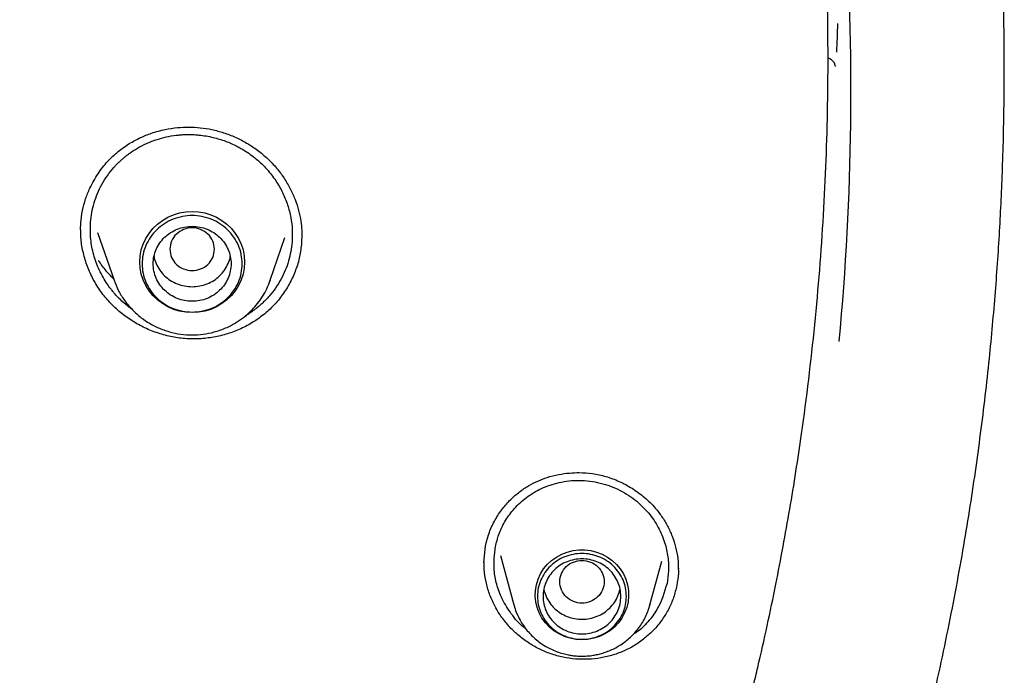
# Model space of a CAD drawing. Header units: millimetres. Extents: x 8 to 1918, y 12 to 2737.
# Tile 95 of 113: x 971 to 988, y 2321 to 2332. Entities that reach past the tile are written whole.
import ezdxf

# ---------------------------------------------------------------- set-up
doc = ezdxf.new("R2010")
doc.units = ezdxf.units.MM

msp = doc.modelspace()

# ---------------------------------------------------------------- linework, layer by layer
at = {"color": 7, "linetype": 'Continuous', "lineweight": 30}
for p, q in [((971.625, 2328.685), (971.626, 2328.811)), ((971.93, 2328.641), (972.226, 2327.781)), ((975.036, 2327.781), (975.301, 2328.549)), ((975.602, 2328.598), (975.601, 2328.457)), ((975.03, 2327.765), (975.036, 2327.781)), ((975.036, 2327.781), (975.031, 2327.765)), ((978.881, 2322.702), (978.907, 2322.996)), ((979.18, 2322.827), (979.42, 2321.938)), ((978.885, 2322.691), (978.885, 2322.715)), ((981.867, 2321.938), (982.08, 2322.727)), ((981.867, 2321.938), (981.864, 2321.927))]:
    msp.add_line(p, q, dxfattribs=at)
at = {"color": 7, "linetype": 'Continuous', "lineweight": 30, "flags": 128}
for points in [[(973.631, 2327.198), (973.517, 2327.205), (973.405, 2327.225), (973.297, 2327.257), (973.193, 2327.303), (973.095, 2327.359), (973.005, 2327.427), (972.925, 2327.505), (972.855, 2327.591), (972.796, 2327.685), (972.749, 2327.785), (972.715, 2327.89), (972.694, 2327.998), (972.688, 2328.108), (972.694, 2328.217), (972.715, 2328.325), (972.749, 2328.43), (972.796, 2328.53), (972.855, 2328.624), (972.925, 2328.711), (973.005, 2328.788), (973.095, 2328.856), (973.193, 2328.913), (973.297, 2328.958), (973.405, 2328.991), (973.517, 2329.011), (973.631, 2329.017), (973.745, 2329.011), (973.857, 2328.991), (973.966, 2328.958), (974.07, 2328.913), (974.167, 2328.856), (974.257, 2328.788), (974.338, 2328.711), (974.408, 2328.624), (974.467, 2328.53), (974.514, 2328.43), (974.548, 2328.325), (974.568, 2328.217), (974.575, 2328.108), (974.568, 2327.998), (974.548, 2327.89), (974.514, 2327.785), (974.467, 2327.685), (974.408, 2327.591), (974.338, 2327.505), (974.257, 2327.427), (974.167, 2327.359), (974.07, 2327.303), (973.966, 2327.257), (973.857, 2327.225), (973.745, 2327.205), (973.631, 2327.198)], [(980.644, 2321.313), (980.536, 2321.32), (980.43, 2321.339), (980.328, 2321.372), (980.231, 2321.417), (980.141, 2321.474), (980.059, 2321.541), (979.987, 2321.618), (979.925, 2321.703), (979.875, 2321.795), (979.838, 2321.892), (979.814, 2321.994), (979.804, 2322.097), (979.807, 2322.201), (979.824, 2322.303), (979.855, 2322.402), (979.899, 2322.497), (979.954, 2322.586), (980.021, 2322.667), (980.099, 2322.739), (980.185, 2322.801), (980.279, 2322.852), (980.379, 2322.891), (980.483, 2322.918), (980.59, 2322.931), (980.697, 2322.931), (980.804, 2322.918), (980.908, 2322.891), (981.008, 2322.852), (981.102, 2322.801), (981.188, 2322.739), (981.266, 2322.667), (981.333, 2322.586), (981.389, 2322.497), (981.432, 2322.402), (981.463, 2322.303), (981.48, 2322.201), (981.483, 2322.097), (981.473, 2321.994), (981.449, 2321.892), (981.412, 2321.795), (981.362, 2321.703), (981.301, 2321.618), (981.228, 2321.541), (981.146, 2321.474), (981.056, 2321.417), (980.959, 2321.372), (980.857, 2321.339), (980.751, 2321.32), (980.644, 2321.313)]]:
    msp.add_lwpolyline(points, dxfattribs=at)
at = {"color": 7, "linetype": 'Continuous', "lineweight": 30}
for centre, radius, start, end in [((937.15, 2331.179), 48.333, 354.6588, 13.2318), ((937.183, 2334.229), 48.101, 357.2039, 357.8167)]:
    msp.add_arc(centre, radius, start, end, dxfattribs=at)
for points, knots in [([(981.571, 2313.745), (981.6, 2313.815), (981.767, 2314.221), (982.06, 2314.997), (982.458, 2316.103), (982.853, 2317.305), (983.154, 2318.309), (983.366, 2319.069), (983.481, 2319.5), (983.575, 2319.866), (983.655, 2320.182), (983.732, 2320.498), (983.9, 2321.208), (984.129, 2322.26), (984.389, 2323.661), (984.632, 2325.216), (984.846, 2326.979), (985.003, 2328.953), (985.078, 2330.931), (985.071, 2332.9), (984.999, 2334.495), (984.926, 2335.473), (984.894, 2335.848), (984.882, 2335.983), (984.87, 2336.117), (984.859, 2336.232), (984.844, 2336.394), (984.82, 2336.628), (984.783, 2336.977), (984.735, 2337.399), (984.672, 2337.909), (984.59, 2338.51), (984.485, 2339.207), (984.356, 2339.986), (984.198, 2340.846), (984.007, 2341.787), (983.805, 2342.684), (983.6, 2343.523), (983.407, 2344.258), (983.213, 2344.957), (983.023, 2345.601), (982.838, 2346.203), (982.651, 2346.783), (982.419, 2347.473), (982.142, 2348.257), (981.817, 2349.12), (981.498, 2349.92), (981.201, 2350.631), (980.928, 2351.26), (980.735, 2351.688), (980.609, 2351.961), (980.547, 2352.095), (980.486, 2352.225), (980.426, 2352.352), (980.367, 2352.476), (980.035, 2353.169), (979.402, 2354.419), (978.408, 2356.197), (977.339, 2357.935), (976.198, 2359.629), (974.987, 2361.277), (973.708, 2362.877), (972.503, 2364.265), (971.574, 2365.263), (971.097, 2365.755), (970.947, 2365.908), (970.941, 2365.914), (970.938, 2365.917), (970.931, 2365.924), (970.917, 2365.939), (970.862, 2365.994), (970.747, 2366.11), (970.553, 2366.305), (970.374, 2366.482), (970.26, 2366.593), (970.235, 2366.618)], [0, 0, 0, 0, 0.003988, 0.022926, 0.043433, 0.065512, 0.089161, 0.098393, 0.106844, 0.11254, 0.118236, 0.123932, 0.129628, 0.156479, 0.180453, 0.204427, 0.239099, 0.273769, 0.308439, 0.343111, 0.377282, 0.392317, 0.39468, 0.397043, 0.399406, 0.401768, 0.403096, 0.407975, 0.414131, 0.421564, 0.430275, 0.441116, 0.453447, 0.467267, 0.482577, 0.499377, 0.517666, 0.530823, 0.544655, 0.557505, 0.568855, 0.579852, 0.590498, 0.600791, 0.617957, 0.634044, 0.649053, 0.662984, 0.674352, 0.684884, 0.687504, 0.690067, 0.692573, 0.695022, 0.697413, 0.699747, 0.735127, 0.770507, 0.805887, 0.841267, 0.876646, 0.912025, 0.947403, 0.971758, 0.982474, 0.982791, 0.982831, 0.982899, 0.983033, 0.983315, 0.983956, 0.98703, 0.991768, 0.998169, 1, 1, 1, 1]), ([(975.511, 2297.756), (975.816, 2298.115), (976.422, 2298.826), (977.289, 2299.907), (978.108, 2300.989), (978.883, 2302.067), (979.614, 2303.14), (980.302, 2304.206), (980.97, 2305.296), (981.616, 2306.41), (982.236, 2307.545), (982.813, 2308.664), (983.346, 2309.764), (983.849, 2310.864), (984.32, 2311.964), (984.76, 2313.06), (985.162, 2314.13), (985.528, 2315.172), (985.859, 2316.185), (986.154, 2317.15), (986.416, 2318.069), (986.647, 2318.941), (986.856, 2319.786), (987.043, 2320.602), (987.212, 2321.395), (987.363, 2322.164), (987.498, 2322.907), (987.617, 2323.627), (987.723, 2324.328), (987.817, 2325.018), (987.901, 2325.697), (987.994, 2326.547), (988.086, 2327.558), (988.165, 2328.723), (988.21, 2329.708), (988.232, 2330.521), (988.241, 2331.17), (988.243, 2331.809), (988.236, 2332.438), (988.223, 2333.003), (988.207, 2333.497), (988.191, 2333.909), (988.173, 2334.283), (988.155, 2334.618), (988.142, 2334.829), (988.136, 2334.928)], [0, 0, 0, 0, 0.034796, 0.068916, 0.102354, 0.135102, 0.167153, 0.198502, 0.229146, 0.262039, 0.294075, 0.325253, 0.355574, 0.385033, 0.41534, 0.444689, 0.473087, 0.500544, 0.527067, 0.552663, 0.575954, 0.598436, 0.620113, 0.640993, 0.661083, 0.680734, 0.69958, 0.717652, 0.735309, 0.752679, 0.769765, 0.786568, 0.816648, 0.8458, 0.874035, 0.890542, 0.906725, 0.922657, 0.938393, 0.953831, 0.965049, 0.975277, 0.984513, 0.992754, 1, 1, 1, 1]), ([(985.061, 2331.786), (985.071, 2331.784), (985.092, 2331.779), (985.121, 2331.76), (985.148, 2331.737), (985.17, 2331.709), (985.192, 2331.67), (985.196, 2331.643), (985.199, 2331.625)], [0, 0, 0, 0, 0.116714, 0.256695, 0.400023, 0.546447, 0.695822, 1, 1, 1, 1]), ([(971.626, 2328.811), (971.635, 2328.885), (971.652, 2329.032), (971.71, 2329.241), (971.799, 2329.465), (971.928, 2329.695), (972.101, 2329.916), (972.292, 2330.097), (972.493, 2330.239), (972.695, 2330.347), (972.911, 2330.434), (973.134, 2330.495), (973.36, 2330.529), (973.572, 2330.539), (973.779, 2330.528), (973.989, 2330.494), (974.201, 2330.437), (974.41, 2330.356), (974.615, 2330.251), (974.81, 2330.122), (974.991, 2329.972), (975.152, 2329.802), (975.288, 2329.62), (975.399, 2329.429), (975.486, 2329.233), (975.55, 2329.037), (975.589, 2328.851), (975.605, 2328.689), (975.606, 2328.596), (975.607, 2328.555)], [0, 0, 0, 0, 0.03803, 0.074815, 0.110311, 0.160975, 0.208415, 0.252549, 0.29362, 0.331867, 0.367189, 0.409563, 0.446438, 0.479686, 0.513514, 0.54817, 0.583734, 0.620199, 0.657533, 0.695702, 0.734531, 0.772806, 0.810171, 0.846617, 0.882204, 0.916972, 0.949974, 0.977717, 1, 1, 1, 1]), ([(971.804, 2328.825), (971.81, 2328.883), (971.823, 2329), (971.865, 2329.172), (971.925, 2329.342), (972.004, 2329.506), (972.103, 2329.664), (972.194, 2329.779), (972.265, 2329.856), (972.31, 2329.902), (972.357, 2329.946), (972.406, 2329.988), (972.457, 2330.029), (972.535, 2330.087), (972.65, 2330.161), (972.813, 2330.246), (972.988, 2330.313), (973.169, 2330.362), (973.311, 2330.386), (973.424, 2330.397), (973.503, 2330.402), (973.584, 2330.403), (973.668, 2330.4), (973.811, 2330.389), (974.002, 2330.357), (974.23, 2330.287), (974.395, 2330.215), (974.495, 2330.16), (974.533, 2330.138), (974.55, 2330.128), (974.556, 2330.124), (974.559, 2330.122), (974.561, 2330.121), (974.561, 2330.121), (974.562, 2330.121), (974.562, 2330.121), (974.64, 2330.073), (974.787, 2329.967), (974.979, 2329.782), (975.138, 2329.578), (975.262, 2329.361), (975.352, 2329.138), (975.409, 2328.912), (975.437, 2328.688), (975.431, 2328.541), (975.428, 2328.469)], [0, 0, 0, 0, 0.031705, 0.063905, 0.096598, 0.129784, 0.163464, 0.197636, 0.209141, 0.220701, 0.232316, 0.243984, 0.255708, 0.267486, 0.296443, 0.32934, 0.366168, 0.396369, 0.42877, 0.44235, 0.456281, 0.470563, 0.485195, 0.500176, 0.546112, 0.586526, 0.625249, 0.64011, 0.646227, 0.648837, 0.649969, 0.650464, 0.650682, 0.650777, 0.650819, 0.650838, 0.650852, 0.698962, 0.745771, 0.79129, 0.835534, 0.878514, 0.920244, 0.960735, 1, 1, 1, 1]), ([(975.601, 2328.457), (975.591, 2328.373), (975.571, 2328.205), (975.498, 2327.963), (975.396, 2327.734), (975.263, 2327.52), (975.103, 2327.326), (974.916, 2327.154), (974.707, 2327.008), (974.48, 2326.89), (974.238, 2326.803), (973.986, 2326.746), (973.728, 2326.72), (973.468, 2326.728), (973.21, 2326.77), (972.96, 2326.843), (972.721, 2326.947), (972.496, 2327.079), (972.289, 2327.238), (972.105, 2327.422), (971.947, 2327.628), (971.819, 2327.851), (971.72, 2328.087), (971.656, 2328.333), (971.625, 2328.537), (971.628, 2328.658), (971.629, 2328.696)], [0, 0, 0, 0, 0.043047, 0.085797, 0.128383, 0.170904, 0.213445, 0.25611, 0.298805, 0.34142, 0.384008, 0.426586, 0.469167, 0.511793, 0.554395, 0.59692, 0.639446, 0.682032, 0.724744, 0.767688, 0.810612, 0.853275, 0.895821, 0.938374, 0.981061, 1, 1, 1, 1]), ([(972.556, 2327.253), (972.528, 2327.272), (972.448, 2327.328), (972.36, 2327.41), (972.283, 2327.488), (972.236, 2327.54), (972.192, 2327.593), (972.142, 2327.658), (972.05, 2327.789), (971.938, 2327.995), (971.845, 2328.27), (971.795, 2328.549), (971.801, 2328.734), (971.804, 2328.825)], [0, 0, 0, 0, 0.055277, 0.156738, 0.19573, 0.233801, 0.270952, 0.307181, 0.368673, 0.531814, 0.691418, 0.847481, 1, 1, 1, 1]), ([(973.631, 2327.953), (973.579, 2327.959), (973.474, 2327.971), (973.341, 2328.059), (973.253, 2328.187), (973.22, 2328.339), (973.253, 2328.49), (973.341, 2328.618), (973.474, 2328.703), (973.631, 2328.734), (973.788, 2328.703), (973.922, 2328.618), (974.01, 2328.49), (974.042, 2328.339), (974.01, 2328.187), (973.922, 2328.059), (973.788, 2327.971), (973.683, 2327.959), (973.631, 2327.953)], [0, 0, 0, 0, 0.0625, 0.125, 0.1875, 0.25, 0.3125, 0.375, 0.4375, 0.5, 0.5625, 0.625, 0.6875, 0.75, 0.8125, 0.875, 0.9375, 1, 1, 1, 1]), ([(975.428, 2328.469), (975.422, 2328.412), (975.409, 2328.296), (975.368, 2328.125), (975.309, 2327.957), (975.23, 2327.793), (975.134, 2327.637), (975.038, 2327.515), (974.952, 2327.422), (974.886, 2327.358), (974.823, 2327.304), (974.731, 2327.232), (974.657, 2327.176), (974.594, 2327.144), (974.59, 2327.142)], [0, 0, 0, 0, 0.106309, 0.214216, 0.323741, 0.434905, 0.547726, 0.662226, 0.720132, 0.778466, 0.830701, 0.872206, 0.991894, 1, 1, 1, 1]), ([(972.217, 2327.807), (972.171, 2327.854), (972.069, 2327.954), (971.99, 2328.073), (971.948, 2328.138)], [0, 0, 0, 0, 0.457232, 1, 1, 1, 1]), ([(972.945, 2328.207), (972.945, 2328.207), (972.949, 2328.163), (972.982, 2328.079), (973.045, 2327.961), (973.133, 2327.858), (973.24, 2327.774), (973.362, 2327.711), (973.494, 2327.673), (973.631, 2327.66), (973.769, 2327.673), (973.901, 2327.711), (974.023, 2327.774), (974.129, 2327.858), (974.218, 2327.961), (974.28, 2328.079), (974.313, 2328.163), (974.318, 2328.207), (974.318, 2328.207)], [0, 0, 0, 0, 0.0001007, 0.0715149, 0.1429291, 0.2143433, 0.2857575, 0.3571716, 0.4285858, 0.5, 0.5714142, 0.6428284, 0.7142425, 0.7856567, 0.8570709, 0.9284851, 0.9998993, 1, 1, 1, 1]), ([(972.226, 2327.781), (972.25, 2327.721), (972.298, 2327.598), (972.404, 2327.426), (972.536, 2327.264), (972.693, 2327.119), (972.872, 2326.996), (973.067, 2326.901), (973.27, 2326.836), (973.475, 2326.8), (973.678, 2326.793), (973.879, 2326.813), (974.083, 2326.861), (974.267, 2326.932), (974.433, 2327.023), (974.576, 2327.124), (974.703, 2327.239), (974.81, 2327.361), (974.899, 2327.487), (974.975, 2327.622), (975.012, 2327.719), (975.03, 2327.765)], [0, 0, 0, 0, 0.053249, 0.10836, 0.16547, 0.224763, 0.28543, 0.344905, 0.403063, 0.459921, 0.515494, 0.569797, 0.625036, 0.686811, 0.73187, 0.780059, 0.831413, 0.872036, 0.914462, 0.958695, 1, 1, 1, 1]), ([(978.907, 2322.996), (978.928, 2323.08), (978.969, 2323.245), (979.077, 2323.47), (979.207, 2323.667), (979.355, 2323.835), (979.514, 2323.974), (979.679, 2324.085), (979.847, 2324.17), (980.028, 2324.239), (980.219, 2324.288), (980.414, 2324.315), (980.617, 2324.323), (980.836, 2324.307), (981.078, 2324.255), (981.318, 2324.166), (981.551, 2324.041), (981.772, 2323.88), (981.949, 2323.704), (982.086, 2323.527), (982.187, 2323.358), (982.271, 2323.174), (982.333, 2322.977), (982.372, 2322.779), (982.377, 2322.647), (982.379, 2322.585)], [0, 0, 0, 0, 0.052158, 0.101992, 0.149392, 0.194221, 0.236393, 0.275907, 0.313061, 0.347922, 0.390701, 0.429131, 0.463122, 0.509229, 0.556642, 0.605816, 0.656761, 0.709391, 0.763642, 0.801085, 0.839687, 0.879435, 0.920366, 0.962511, 1, 1, 1, 1]), ([(979.088, 2322.989), (979.106, 2323.062), (979.143, 2323.215), (979.25, 2323.438), (979.404, 2323.657), (979.613, 2323.858), (979.877, 2324.027), (980.194, 2324.145), (980.552, 2324.194), (980.929, 2324.158), (981.288, 2324.036), (981.598, 2323.844), (981.843, 2323.607), (982.022, 2323.345), (982.138, 2323.073), (982.196, 2322.807), (982.21, 2322.556), (982.186, 2322.399), (982.174, 2322.324)], [0, 0, 0, 0, 0.047365, 0.099068, 0.155113, 0.215491, 0.280191, 0.349193, 0.422473, 0.500004, 0.577461, 0.650576, 0.719385, 0.78392, 0.844216, 0.900306, 0.952223, 1, 1, 1, 1]), ([(979.631, 2321.515), (979.622, 2321.521), (979.519, 2321.59), (979.372, 2321.771), (979.205, 2322.035), (979.107, 2322.303), (979.046, 2322.621), (979.072, 2322.847), (979.088, 2322.989)], [0, 0, 0, 0, 0.018667, 0.222978, 0.411107, 0.582981, 0.738547, 1, 1, 1, 1]), ([(982.35, 2322.291), (982.333, 2322.219), (982.298, 2322.074), (982.209, 2321.87), (982.096, 2321.68), (981.957, 2321.506), (981.796, 2321.353), (981.615, 2321.221), (981.417, 2321.114), (981.205, 2321.034), (980.985, 2320.982), (980.759, 2320.958), (980.53, 2320.961), (980.303, 2320.994), (980.082, 2321.056), (979.87, 2321.145), (979.672, 2321.259), (979.489, 2321.397), (979.324, 2321.557), (979.182, 2321.736), (979.065, 2321.932), (978.974, 2322.14), (978.914, 2322.356), (978.883, 2322.546), (978.884, 2322.663), (978.885, 2322.706)], [0, 0, 0, 0, 0.044723, 0.089119, 0.133336, 0.177485, 0.221662, 0.265981, 0.310327, 0.354569, 0.398772, 0.442964, 0.487166, 0.531429, 0.575668, 0.619814, 0.663953, 0.708152, 0.75249, 0.797084, 0.841663, 0.885965, 0.930143, 0.974329, 1, 1, 1, 1]), ([(980.644, 2322.741), (980.591, 2322.735), (980.487, 2322.723), (980.353, 2322.635), (980.265, 2322.507), (980.233, 2322.356), (980.265, 2322.205), (980.353, 2322.076), (980.487, 2321.991), (980.644, 2321.96), (980.8, 2321.991), (980.934, 2322.076), (981.022, 2322.205), (981.054, 2322.356), (981.022, 2322.507), (980.934, 2322.635), (980.8, 2322.723), (980.696, 2322.735), (980.644, 2322.741)], [0, 0, 0, 0, 0.0625, 0.125, 0.1875, 0.25, 0.3125, 0.375, 0.4375, 0.5, 0.5625, 0.625, 0.6875, 0.75, 0.8125, 0.875, 0.9375, 1, 1, 1, 1]), ([(982.377, 2322.606), (982.378, 2322.575), (982.382, 2322.469), (982.363, 2322.365), (982.35, 2322.291)], [0, 0, 0, 0, 0.294632, 1, 1, 1, 1]), ([(982.174, 2322.324), (982.126, 2322.162), (982.051, 2321.911), (981.831, 2321.629), (981.684, 2321.478), (981.582, 2321.419), (981.566, 2321.41)], [0, 0, 0, 0, 0.44617, 0.69108, 0.950219, 1, 1, 1, 1]), ([(979.957, 2322.226), (979.958, 2322.224), (979.962, 2322.178), (979.997, 2322.092), (980.06, 2321.974), (980.149, 2321.872), (980.257, 2321.789), (980.379, 2321.727), (980.512, 2321.689), (980.649, 2321.677), (980.786, 2321.691), (980.918, 2321.731), (981.04, 2321.795), (981.146, 2321.88), (981.232, 2321.983), (981.297, 2322.1), (981.319, 2322.184), (981.33, 2322.225)], [0, 0, 0, 0, 0.00363, 0.074965, 0.146301, 0.217637, 0.288973, 0.360308, 0.431644, 0.50298, 0.574316, 0.645651, 0.716987, 0.788323, 0.859659, 0.930994, 1, 1, 1, 1]), ([(979.421, 2321.937), (979.422, 2321.935), (979.431, 2321.891), (979.462, 2321.809), (979.512, 2321.696), (979.573, 2321.592), (979.641, 2321.497), (979.717, 2321.409), (979.802, 2321.329), (979.893, 2321.256), (979.99, 2321.193), (980.092, 2321.139), (980.197, 2321.096), (980.3, 2321.063), (980.391, 2321.041), (980.474, 2321.028), (980.554, 2321.019), (980.612, 2321.018), (980.644, 2321.018)], [0, 0, 0, 0, 0.004617, 0.081968, 0.160357, 0.23146, 0.302559, 0.373624, 0.444607, 0.515431, 0.585961, 0.655947, 0.724854, 0.791313, 0.852605, 0.895838, 0.942213, 1, 1, 1, 1]), ([(980.644, 2321.018), (980.686, 2321.019), (980.746, 2321.02), (980.834, 2321.031), (980.909, 2321.044), (980.998, 2321.066), (981.089, 2321.096), (981.183, 2321.134), (981.276, 2321.182), (981.368, 2321.238), (981.455, 2321.304), (981.539, 2321.378), (981.616, 2321.46), (981.686, 2321.551), (981.748, 2321.648), (981.801, 2321.752), (981.84, 2321.845), (981.856, 2321.905), (981.862, 2321.927)], [0, 0, 0, 0, 0.077517, 0.109331, 0.162128, 0.217113, 0.276236, 0.338094, 0.402119, 0.467864, 0.535012, 0.603334, 0.672664, 0.742879, 0.813894, 0.885651, 0.958115, 1, 1, 1, 1])]:
    msp.add_open_spline(points, degree=3, knots=knots, dxfattribs=at)
for points in [[(974.531, 2328.076), (974.528, 2328.019), (974.521, 2327.905), (974.468, 2327.742), (974.384, 2327.591), (974.272, 2327.458), (974.134, 2327.35), (973.978, 2327.269), (973.808, 2327.22), (973.631, 2327.203), (973.455, 2327.22), (973.285, 2327.269), (973.128, 2327.35), (972.991, 2327.458), (972.878, 2327.591), (972.794, 2327.742), (972.743, 2327.905), (972.725, 2328.076), (972.743, 2328.246), (972.794, 2328.41), (972.878, 2328.561), (972.991, 2328.693), (973.128, 2328.801), (973.285, 2328.882), (973.455, 2328.932), (973.631, 2328.949), (973.808, 2328.932), (973.978, 2328.882), (974.134, 2328.801), (974.272, 2328.693), (974.384, 2328.561), (974.468, 2328.41), (974.521, 2328.246), (974.528, 2328.132), (974.531, 2328.076)], [(973.631, 2327.401), (973.677, 2327.404), (973.769, 2327.409), (973.901, 2327.449), (974.023, 2327.511), (974.129, 2327.596), (974.217, 2327.698), (974.282, 2327.816), (974.322, 2327.943), (974.336, 2328.076), (974.322, 2328.208), (974.282, 2328.335), (974.217, 2328.453), (974.129, 2328.556), (974.023, 2328.64), (973.901, 2328.703), (973.769, 2328.742), (973.631, 2328.755), (973.494, 2328.742), (973.362, 2328.703), (973.24, 2328.64), (973.133, 2328.556), (973.045, 2328.453), (972.98, 2328.335), (972.94, 2328.208), (972.927, 2328.076), (972.94, 2327.943), (972.98, 2327.816), (973.045, 2327.698), (973.133, 2327.596), (973.24, 2327.511), (973.362, 2327.449), (973.494, 2327.409), (973.585, 2327.404), (973.631, 2327.401)], [(981.444, 2322.093), (981.441, 2322.043), (981.435, 2321.942), (981.387, 2321.796), (981.313, 2321.662), (981.213, 2321.545), (981.091, 2321.448), (980.952, 2321.376), (980.801, 2321.332), (980.644, 2321.317), (980.486, 2321.332), (980.335, 2321.376), (980.196, 2321.448), (980.074, 2321.545), (979.974, 2321.662), (979.9, 2321.796), (979.854, 2321.942), (979.838, 2322.093), (979.854, 2322.245), (979.9, 2322.39), (979.974, 2322.524), (980.074, 2322.642), (980.196, 2322.738), (980.335, 2322.81), (980.486, 2322.854), (980.644, 2322.869), (980.801, 2322.854), (980.952, 2322.81), (981.091, 2322.738), (981.213, 2322.642), (981.313, 2322.524), (981.387, 2322.39), (981.435, 2322.245), (981.441, 2322.144), (981.444, 2322.093)], [(981.344, 2322.093), (981.341, 2322.049), (981.336, 2321.961), (981.294, 2321.833), (981.229, 2321.716), (981.142, 2321.613), (981.035, 2321.529), (980.913, 2321.466), (980.781, 2321.427), (980.644, 2321.414), (980.506, 2321.427), (980.374, 2321.466), (980.252, 2321.529), (980.145, 2321.613), (980.058, 2321.716), (979.993, 2321.833), (979.953, 2321.961), (979.939, 2322.093), (979.953, 2322.226), (979.993, 2322.353), (980.058, 2322.47), (980.145, 2322.573), (980.252, 2322.658), (980.374, 2322.72), (980.506, 2322.759), (980.644, 2322.772), (980.781, 2322.759), (980.913, 2322.72), (981.035, 2322.658), (981.142, 2322.573), (981.229, 2322.47), (981.294, 2322.353), (981.336, 2322.226), (981.341, 2322.137), (981.344, 2322.093)]]:
    msp.add_open_spline(points, degree=3, dxfattribs=at)

doc.saveas('drawing.dxf')
